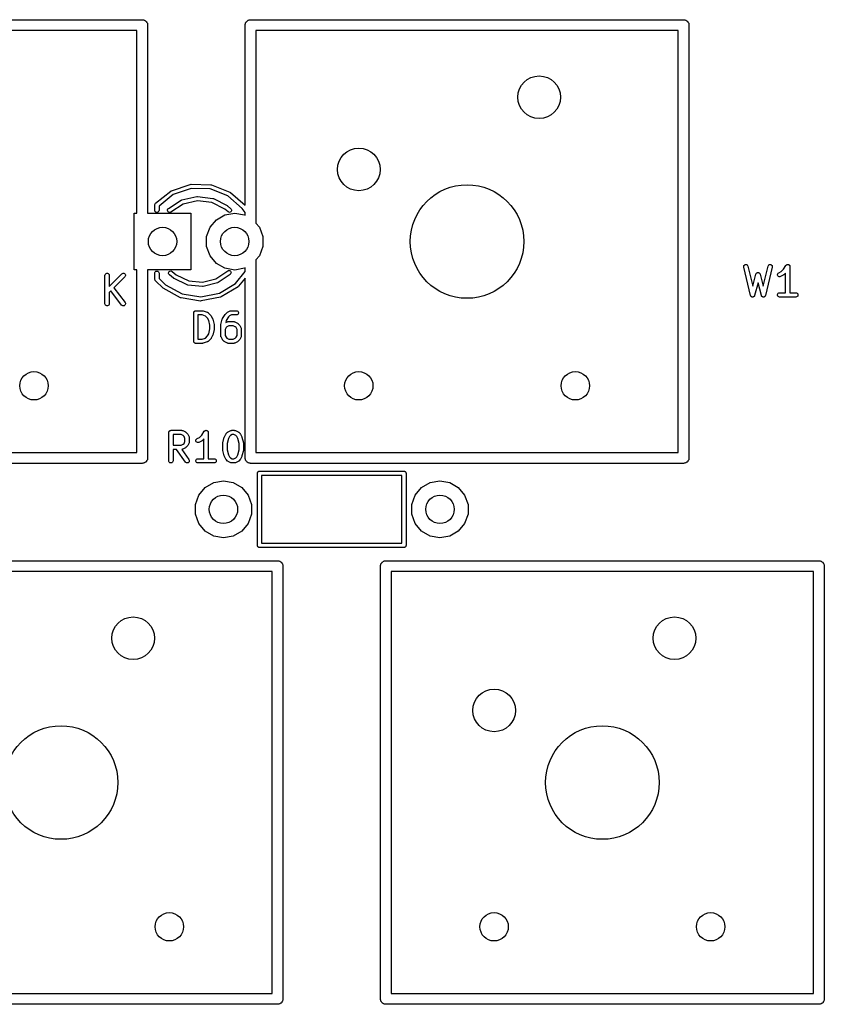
# Model space of a CAD drawing. Extents: x 85 to 363, y -189 to -115.
# Tile 37 of 38: x 313 to 341, y -151 to -116. Entities that reach past the tile are written whole.
import ezdxf

# ---------------------------------------------------------------- set-up
doc = ezdxf.new("R2010")
doc.units = 0
doc.header["$MEASUREMENT"] = 0
doc.layers.add('BLACK', color=7, linetype='CONTINUOUS')

msp = doc.modelspace()

# ---------------------------------------------------------------- linework, layer by layer
at = {"layer": 'Black'}
for p, q in [((301.942, -116.014), (317.183, -116.014)), ((317.183, -116.014), (317.199, -116.017)), ((317.199, -116.017), (317.216, -116.017)), ((317.216, -116.017), (317.231, -116.023)), ((317.231, -116.023), (317.248, -116.026)), ((317.248, -116.026), (317.262, -116.034)), ((317.262, -116.034), (317.278, -116.04)), ((317.278, -116.04), (317.291, -116.051)), ((317.291, -116.051), (317.305, -116.059)), ((317.305, -116.059), (317.316, -116.072)), ((317.316, -116.072), (317.328, -116.083)), ((317.328, -116.083), (317.337, -116.097)), ((317.337, -116.097), (317.347, -116.11)), ((317.347, -116.11), (317.353, -116.125)), ((317.353, -116.125), (317.362, -116.14)), ((317.362, -116.14), (317.364, -116.156)), ((320.811, -116.156), (320.813, -116.14)), ((320.813, -116.14), (320.822, -116.125)), ((320.822, -116.125), (320.828, -116.11)), ((320.828, -116.11), (320.838, -116.097)), ((320.838, -116.097), (320.847, -116.083)), ((320.847, -116.083), (320.859, -116.072)), ((320.859, -116.072), (320.87, -116.059)), ((320.87, -116.059), (320.884, -116.051)), ((320.884, -116.051), (320.897, -116.04)), ((320.897, -116.04), (320.913, -116.034)), ((320.913, -116.034), (320.927, -116.026)), ((320.927, -116.026), (320.944, -116.023)), ((320.944, -116.023), (320.959, -116.017)), ((320.959, -116.017), (320.976, -116.017)), ((320.976, -116.017), (320.993, -116.014)), ((320.993, -116.014), (336.232, -116.014)), ((336.232, -116.014), (336.249, -116.017)), ((336.249, -116.017), (336.266, -116.017)), ((336.266, -116.017), (336.281, -116.023)), ((336.281, -116.023), (336.298, -116.026)), ((336.298, -116.026), (336.312, -116.034)), ((336.312, -116.034), (336.328, -116.04)), ((336.328, -116.04), (336.341, -116.051)), ((336.341, -116.051), (336.355, -116.059)), ((336.355, -116.059), (336.366, -116.072)), ((336.366, -116.072), (336.378, -116.083)), ((336.378, -116.083), (336.387, -116.097)), ((336.387, -116.097), (336.397, -116.11)), ((336.397, -116.11), (336.403, -116.125)), ((336.403, -116.125), (336.412, -116.14)), ((336.412, -116.14), (336.414, -116.156)), ((316.992, -116.395), (302.133, -116.395)), ((316.992, -122.825), (316.992, -116.395)), ((317.364, -116.156), (317.37, -116.172)), ((317.37, -116.172), (317.37, -116.189)), ((317.37, -116.189), (317.373, -116.205)), ((317.373, -116.205), (317.373, -122.825)), ((320.802, -116.205), (320.805, -116.189)), ((320.802, -122.55), (320.802, -116.205)), ((320.805, -116.172), (320.811, -116.156)), ((320.805, -116.189), (320.805, -116.172)), ((321.183, -116.395), (321.183, -123.176)), ((336.042, -116.395), (321.183, -116.395)), ((336.042, -131.255), (336.042, -116.395)), ((336.414, -116.156), (336.42, -116.172)), ((336.42, -116.172), (336.42, -116.189)), ((336.42, -116.189), (336.423, -116.205)), ((336.423, -116.205), (336.423, -131.445)), ((318.193, -122.047), (318.203, -122.041)), ((318.203, -122.041), (318.216, -122.035)), ((318.216, -122.035), (318.873, -121.813)), ((318.909, -121.959), (318.276, -122.172)), ((318.873, -121.813), (318.899, -121.809)), ((318.899, -121.809), (319.593, -121.825)), ((319.576, -121.975), (318.909, -121.959)), ((320.198, -122.218), (319.576, -121.975)), ((319.593, -121.825), (319.618, -121.83)), ((319.618, -121.83), (319.618, -121.83)), ((319.618, -121.83), (320.265, -122.083)), ((317.651, -122.48), (318.193, -122.047)), ((318.276, -122.172), (317.773, -122.575)), ((318.106, -122.662), (318.557, -122.371)), ((318.557, -122.371), (318.581, -122.361)), ((318.557, -122.371), (318.557, -122.371)), ((318.581, -122.361), (319.105, -122.242)), ((319.105, -122.242), (319.131, -122.24)), ((319.131, -122.24), (319.131, -122.24)), ((319.131, -122.24), (319.664, -122.307)), ((319.664, -122.307), (319.689, -122.315)), ((319.689, -122.315), (320.166, -122.56)), ((320.702, -122.661), (320.198, -122.218)), ((320.265, -122.083), (320.287, -122.096)), ((320.287, -122.096), (320.802, -122.55)), ((317.623, -122.545), (317.624, -122.539)), ((317.623, -122.725), (317.623, -122.545)), ((317.627, -122.751), (317.623, -122.725)), ((317.624, -122.524), (317.634, -122.5)), ((317.624, -122.539), (317.624, -122.524)), ((317.634, -122.5), (317.651, -122.48)), ((317.773, -122.725), (317.768, -122.751)), ((317.773, -122.575), (317.773, -122.725)), ((318.072, -122.729), (318.075, -122.703)), ((318.078, -122.754), (318.072, -122.729)), ((318.075, -122.703), (318.087, -122.68)), ((318.087, -122.68), (318.106, -122.662)), ((318.628, -122.504), (318.188, -122.788)), ((319.125, -122.391), (318.628, -122.504)), ((319.632, -122.455), (319.125, -122.391)), ((320.09, -122.69), (319.632, -122.455)), ((320.202, -122.783), (320.09, -122.69)), ((320.166, -122.56), (320.173, -122.565)), ((320.173, -122.565), (320.18, -122.57)), ((320.18, -122.57), (320.298, -122.669)), ((320.298, -122.669), (320.315, -122.688)), ((320.315, -122.688), (320.324, -122.713)), ((320.324, -122.713), (320.324, -122.739)), ((320.802, -122.808), (320.702, -122.661)), ((316.897, -124.825), (316.897, -122.825)), ((316.897, -122.825), (316.992, -122.825)), ((317.373, -122.825), (318.897, -122.825)), ((317.64, -122.773), (317.627, -122.751)), ((317.66, -122.79), (317.64, -122.773)), ((317.685, -122.799), (317.66, -122.79)), ((317.711, -122.799), (317.685, -122.799)), ((317.735, -122.79), (317.711, -122.799)), ((317.755, -122.773), (317.735, -122.79)), ((317.768, -122.751), (317.755, -122.773)), ((318.092, -122.776), (318.078, -122.754)), ((318.113, -122.792), (318.092, -122.776)), ((318.138, -122.799), (318.113, -122.792)), ((318.164, -122.798), (318.138, -122.799)), ((318.188, -122.788), (318.164, -122.798)), ((318.897, -122.825), (318.897, -124.825)), ((319.568, -123.323), (319.792, -123.056)), ((319.792, -123.056), (320.094, -122.882)), ((320.094, -122.882), (320.437, -122.821)), ((320.224, -122.796), (320.202, -122.783)), ((320.25, -122.801), (320.224, -122.796)), ((320.275, -122.796), (320.25, -122.801)), ((320.298, -122.783), (320.275, -122.796)), ((320.315, -122.763), (320.298, -122.783)), ((320.324, -122.739), (320.315, -122.763)), ((320.437, -122.821), (320.78, -122.882)), ((320.78, -122.882), (320.802, -122.894)), ((320.802, -122.894), (320.802, -122.808)), ((319.448, -123.651), (319.568, -123.323)), ((321.183, -123.176), (321.306, -123.323)), ((321.306, -123.323), (321.425, -123.651)), ((319.448, -123.999), (319.448, -123.651)), ((321.425, -123.651), (321.425, -123.999)), ((319.568, -124.327), (319.448, -123.999)), ((321.425, -123.999), (321.306, -124.327)), ((319.792, -124.594), (319.568, -124.327)), ((321.306, -124.327), (321.183, -124.474)), ((320.094, -124.768), (319.792, -124.594)), ((320.437, -124.829), (320.094, -124.768)), ((320.78, -124.768), (320.437, -124.829)), ((320.802, -124.756), (320.78, -124.768)), ((320.802, -124.88), (320.802, -124.756)), ((321.183, -124.474), (321.183, -131.255)), ((338.349, -124.697), (338.356, -124.673)), ((338.35, -124.724), (338.349, -124.697)), ((338.588, -125.724), (338.35, -124.724)), ((338.356, -124.673), (338.372, -124.652)), ((338.372, -124.652), (338.394, -124.637)), ((338.394, -124.637), (338.419, -124.631)), ((338.419, -124.631), (338.445, -124.634)), ((338.445, -124.634), (338.468, -124.646)), ((338.468, -124.646), (338.486, -124.665)), ((338.486, -124.665), (338.496, -124.689)), ((338.496, -124.689), (338.666, -125.4)), ((339.038, -125.4), (339.208, -124.689)), ((339.353, -124.724), (339.115, -125.724)), ((339.208, -124.689), (339.218, -124.665)), ((339.218, -124.665), (339.236, -124.646)), ((339.236, -124.646), (339.259, -124.634)), ((339.259, -124.634), (339.285, -124.631)), ((339.285, -124.631), (339.31, -124.637)), ((339.31, -124.637), (339.332, -124.652)), ((339.332, -124.652), (339.348, -124.673)), ((339.348, -124.673), (339.355, -124.697)), ((339.355, -124.697), (339.353, -124.724)), ((339.665, -124.883), (339.746, -124.801)), ((339.746, -124.801), (339.837, -124.665)), ((339.837, -124.665), (339.84, -124.662)), ((339.84, -124.662), (339.842, -124.658)), ((339.842, -124.658), (339.849, -124.652)), ((339.849, -124.652), (339.855, -124.646)), ((339.855, -124.646), (339.859, -124.644)), ((339.859, -124.644), (339.862, -124.641)), ((339.862, -124.641), (339.87, -124.638)), ((339.87, -124.638), (339.878, -124.634)), ((339.878, -124.634), (339.883, -124.634)), ((339.883, -124.634), (339.887, -124.632)), ((339.887, -124.632), (339.895, -124.632)), ((339.895, -124.632), (339.904, -124.631)), ((339.904, -124.631), (339.908, -124.632)), ((339.908, -124.632), (339.913, -124.632)), ((339.913, -124.632), (339.921, -124.635)), ((339.921, -124.635), (339.93, -124.637)), ((339.93, -124.637), (339.933, -124.64)), ((339.933, -124.64), (339.937, -124.641)), ((339.937, -124.641), (339.944, -124.647)), ((339.944, -124.647), (339.951, -124.652)), ((339.951, -124.652), (339.954, -124.655)), ((339.954, -124.655), (339.957, -124.658)), ((339.957, -124.658), (339.961, -124.666)), ((339.961, -124.666), (339.967, -124.673)), ((339.967, -124.673), (339.968, -124.677)), ((339.968, -124.677), (339.97, -124.68)), ((339.97, -124.68), (339.972, -124.689)), ((339.972, -124.689), (339.974, -124.698)), ((339.974, -124.698), (339.974, -124.702)), ((339.974, -124.702), (339.975, -124.706)), ((339.975, -124.706), (339.975, -125.631)), ((315.87, -125.017), (315.874, -124.992)), ((315.87, -126.017), (315.87, -125.017)), ((315.874, -124.992), (315.888, -124.969)), ((315.888, -124.969), (315.907, -124.952)), ((315.907, -124.952), (315.932, -124.944)), ((315.932, -124.944), (315.958, -124.944)), ((315.958, -124.944), (315.982, -124.952)), ((315.982, -124.952), (316.002, -124.969)), ((316.002, -124.969), (316.015, -124.992)), ((316.015, -124.992), (316.02, -125.017)), ((316.02, -125.408), (316.463, -124.964)), ((316.02, -125.017), (316.02, -125.408)), ((316.569, -125.07), (316.187, -125.453)), ((316.463, -124.964), (316.485, -124.949)), ((316.485, -124.949), (316.51, -124.943)), ((316.51, -124.943), (316.536, -124.945)), ((316.536, -124.945), (316.559, -124.956)), ((316.559, -124.956), (316.578, -124.974)), ((316.584, -125.049), (316.569, -125.07)), ((316.578, -124.974), (316.589, -124.998)), ((316.591, -125.024), (316.584, -125.049)), ((316.589, -124.998), (316.591, -125.024)), ((316.992, -124.825), (316.897, -124.825)), ((316.992, -131.255), (316.992, -124.825)), ((318.897, -124.825), (317.373, -124.825)), ((317.373, -124.825), (317.373, -131.445)), ((317.623, -124.939), (317.627, -124.913)), ((317.623, -125.139), (317.623, -124.939)), ((317.627, -125.165), (317.623, -125.139)), ((317.627, -124.913), (317.64, -124.891)), ((317.64, -124.891), (317.66, -124.874)), ((317.66, -124.874), (317.685, -124.865)), ((317.685, -124.865), (317.711, -124.865)), ((317.711, -124.865), (317.735, -124.874)), ((317.735, -124.874), (317.755, -124.891)), ((317.755, -124.891), (317.768, -124.913)), ((317.768, -124.913), (317.773, -124.939)), ((317.773, -124.939), (317.773, -125.122)), ((317.773, -125.122), (318.005, -125.345)), ((318.11, -124.926), (318.119, -124.901)), ((318.11, -124.952), (318.11, -124.926)), ((318.119, -124.976), (318.11, -124.952)), ((318.119, -124.901), (318.135, -124.881)), ((318.136, -124.996), (318.119, -124.976)), ((318.135, -124.881), (318.158, -124.868)), ((318.286, -125.119), (318.136, -124.996)), ((318.158, -124.868), (318.183, -124.863)), ((318.183, -124.863), (318.209, -124.868)), ((318.209, -124.868), (318.232, -124.88)), ((318.232, -124.88), (318.374, -124.998)), ((318.294, -125.124), (318.286, -125.119)), ((318.301, -125.129), (318.294, -125.124)), ((318.764, -125.352), (318.301, -125.129)), ((318.374, -124.998), (318.818, -125.211)), ((319.303, -125.26), (319.776, -125.139)), ((319.776, -125.139), (320.19, -124.857)), ((320.274, -124.981), (319.849, -125.271)), ((320.19, -124.857), (320.213, -124.846)), ((320.213, -124.846), (320.239, -124.844)), ((320.239, -124.844), (320.264, -124.851)), ((320.264, -124.851), (320.286, -124.867)), ((320.293, -124.963), (320.274, -124.981)), ((320.286, -124.867), (320.3, -124.888)), ((320.304, -124.939), (320.293, -124.963)), ((320.3, -124.888), (320.307, -124.913)), ((320.307, -124.913), (320.304, -124.939)), ((320.465, -125.299), (320.802, -124.88)), ((320.802, -125.119), (320.573, -125.403)), ((320.802, -131.445), (320.802, -125.119)), ((338.666, -125.4), (338.779, -124.973)), ((338.779, -124.973), (338.782, -124.966)), ((338.782, -124.966), (338.784, -124.96)), ((338.784, -124.96), (338.788, -124.955)), ((338.788, -124.955), (338.79, -124.949)), ((338.79, -124.949), (338.795, -124.944)), ((338.795, -124.944), (338.799, -124.939)), ((338.799, -124.939), (338.804, -124.935)), ((338.804, -124.935), (338.809, -124.93)), ((338.809, -124.93), (338.815, -124.928)), ((338.815, -124.928), (338.82, -124.924)), ((338.82, -124.924), (338.827, -124.922)), ((338.827, -124.922), (338.832, -124.919)), ((338.832, -124.919), (338.839, -124.919)), ((338.839, -124.919), (338.845, -124.917)), ((338.845, -124.917), (338.852, -124.918)), ((338.852, -124.918), (338.858, -124.917)), ((338.858, -124.917), (338.865, -124.919)), ((338.865, -124.919), (338.871, -124.919)), ((338.871, -124.919), (338.877, -124.922)), ((338.877, -124.922), (338.884, -124.924)), ((338.884, -124.924), (338.889, -124.928)), ((338.889, -124.928), (338.895, -124.93)), ((338.895, -124.93), (338.9, -124.935)), ((338.9, -124.935), (338.905, -124.939)), ((338.905, -124.939), (338.909, -124.944)), ((338.909, -124.944), (338.913, -124.949)), ((338.913, -124.949), (338.916, -124.955)), ((338.916, -124.955), (338.92, -124.96)), ((338.92, -124.96), (338.922, -124.966)), ((338.922, -124.966), (338.924, -124.973)), ((338.924, -124.973), (339.038, -125.4)), ((339.539, -124.987), (339.545, -124.962)), ((339.542, -125.013), (339.539, -124.987)), ((339.554, -125.037), (339.542, -125.013)), ((339.545, -124.962), (339.559, -124.94)), ((339.573, -125.054), (339.554, -125.037)), ((339.559, -124.94), (339.58, -124.925)), ((339.596, -125.065), (339.573, -125.054)), ((339.58, -124.925), (339.665, -124.883)), ((339.622, -125.066), (339.596, -125.065)), ((339.647, -125.059), (339.622, -125.066)), ((339.743, -125.011), (339.647, -125.059)), ((339.752, -125.004), (339.743, -125.011)), ((339.762, -124.997), (339.752, -125.004)), ((339.825, -124.935), (339.762, -124.997)), ((339.825, -125.631), (339.825, -124.935)), ((316.187, -125.453), (316.576, -125.972)), ((317.64, -125.186), (317.627, -125.165)), ((317.643, -125.199), (317.64, -125.186)), ((317.659, -125.22), (317.643, -125.199)), ((317.908, -125.46), (317.659, -125.22)), ((317.916, -125.465), (317.908, -125.46)), ((317.924, -125.472), (317.916, -125.465)), ((318.528, -125.805), (317.924, -125.472)), ((318.005, -125.345), (318.589, -125.667)), ((318.789, -125.359), (318.764, -125.352)), ((319.301, -125.41), (318.789, -125.359)), ((318.818, -125.211), (319.303, -125.26)), ((319.327, -125.408), (319.301, -125.41)), ((319.825, -125.281), (319.327, -125.408)), ((319.327, -125.408), (319.327, -125.408)), ((319.849, -125.271), (319.825, -125.281)), ((319.896, -125.642), (320.465, -125.299)), ((320.553, -125.42), (319.962, -125.777)), ((320.573, -125.403), (320.553, -125.42)), ((338.852, -125.283), (338.734, -125.725)), ((338.97, -125.725), (338.852, -125.283)), ((316.08, -125.56), (316.02, -125.62)), ((316.02, -125.62), (316.02, -126.017)), ((316.456, -126.062), (316.08, -125.56)), ((318.553, -125.813), (318.528, -125.805)), ((319.235, -125.92), (318.553, -125.813)), ((318.589, -125.667), (319.245, -125.77)), ((319.245, -125.77), (319.896, -125.642)), ((319.938, -125.786), (319.261, -125.919)), ((319.962, -125.777), (319.938, -125.786)), ((338.592, -125.731), (338.588, -125.724)), ((338.594, -125.738), (338.592, -125.731)), ((338.597, -125.742), (338.594, -125.738)), ((338.599, -125.747), (338.597, -125.742)), ((338.604, -125.753), (338.599, -125.747)), ((338.608, -125.759), (338.604, -125.753)), ((338.613, -125.762), (338.608, -125.759)), ((338.617, -125.766), (338.613, -125.762)), ((338.624, -125.77), (338.617, -125.766)), ((338.63, -125.774), (338.624, -125.77)), ((338.635, -125.776), (338.63, -125.774)), ((338.64, -125.778), (338.635, -125.776)), ((338.648, -125.779), (338.64, -125.778)), ((338.655, -125.781), (338.648, -125.779)), ((338.66, -125.78), (338.655, -125.781)), ((338.666, -125.781), (338.66, -125.78)), ((338.673, -125.779), (338.666, -125.781)), ((338.681, -125.779), (338.673, -125.779)), ((338.686, -125.776), (338.681, -125.779)), ((338.691, -125.775), (338.686, -125.776)), ((338.698, -125.771), (338.691, -125.775)), ((338.705, -125.768), (338.698, -125.771)), ((338.708, -125.764), (338.705, -125.768)), ((338.713, -125.761), (338.708, -125.764)), ((338.718, -125.754), (338.713, -125.761)), ((338.723, -125.749), (338.718, -125.754)), ((338.725, -125.744), (338.723, -125.749)), ((338.729, -125.74), (338.725, -125.744)), ((338.731, -125.732), (338.729, -125.74)), ((338.734, -125.725), (338.731, -125.732)), ((338.973, -125.732), (338.97, -125.725)), ((338.975, -125.74), (338.973, -125.732)), ((338.979, -125.744), (338.975, -125.74)), ((338.981, -125.749), (338.979, -125.744)), ((338.986, -125.754), (338.981, -125.749)), ((338.991, -125.761), (338.986, -125.754)), ((338.995, -125.764), (338.991, -125.761)), ((338.999, -125.768), (338.995, -125.764)), ((339.006, -125.771), (338.999, -125.768)), ((339.013, -125.775), (339.006, -125.771)), ((339.018, -125.776), (339.013, -125.775)), ((339.023, -125.779), (339.018, -125.776)), ((339.031, -125.779), (339.023, -125.779)), ((339.038, -125.781), (339.031, -125.779)), ((339.043, -125.78), (339.038, -125.781)), ((339.049, -125.781), (339.043, -125.78)), ((339.056, -125.779), (339.049, -125.781)), ((339.064, -125.778), (339.056, -125.779)), ((339.069, -125.776), (339.064, -125.778)), ((339.074, -125.774), (339.069, -125.776)), ((339.08, -125.77), (339.074, -125.774)), ((339.087, -125.766), (339.08, -125.77)), ((339.091, -125.762), (339.087, -125.766)), ((339.095, -125.759), (339.091, -125.762)), ((339.1, -125.753), (339.095, -125.759)), ((339.105, -125.747), (339.1, -125.753)), ((339.107, -125.742), (339.105, -125.747)), ((339.11, -125.738), (339.107, -125.742)), ((339.112, -125.731), (339.11, -125.738)), ((339.115, -125.724), (339.112, -125.731)), ((339.54, -125.693), (339.549, -125.669)), ((339.54, -125.719), (339.54, -125.693)), ((339.549, -125.744), (339.54, -125.719)), ((339.549, -125.669), (339.566, -125.649)), ((339.566, -125.764), (339.549, -125.744)), ((339.566, -125.649), (339.588, -125.636)), ((339.588, -125.777), (339.566, -125.764)), ((339.588, -125.636), (339.614, -125.631)), ((339.614, -125.781), (339.588, -125.777)), ((339.614, -125.631), (339.825, -125.631)), ((340.185, -125.781), (339.614, -125.781)), ((339.975, -125.631), (340.185, -125.631)), ((340.185, -125.631), (340.211, -125.636)), ((340.211, -125.777), (340.185, -125.781)), ((340.211, -125.636), (340.233, -125.649)), ((340.233, -125.764), (340.211, -125.777)), ((340.233, -125.649), (340.25, -125.669)), ((340.25, -125.744), (340.233, -125.764)), ((340.25, -125.669), (340.259, -125.693)), ((340.259, -125.719), (340.25, -125.744)), ((340.259, -125.693), (340.259, -125.719)), ((315.874, -126.043), (315.87, -126.017)), ((315.888, -126.066), (315.874, -126.043)), ((315.907, -126.082), (315.888, -126.066)), ((315.932, -126.091), (315.907, -126.082)), ((315.958, -126.091), (315.932, -126.091)), ((315.982, -126.082), (315.958, -126.091)), ((316.002, -126.066), (315.982, -126.082)), ((316.015, -126.043), (316.002, -126.066)), ((316.02, -126.017), (316.015, -126.043)), ((316.475, -126.08), (316.456, -126.062)), ((316.499, -126.09), (316.475, -126.08)), ((316.525, -126.092), (316.499, -126.09)), ((316.55, -126.084), (316.525, -126.092)), ((316.571, -126.069), (316.55, -126.084)), ((316.585, -126.047), (316.571, -126.069)), ((316.576, -125.972), (316.588, -125.996)), ((316.591, -126.021), (316.585, -126.047)), ((316.588, -125.996), (316.591, -126.021)), ((319.261, -125.919), (319.235, -125.92)), ((319.261, -125.919), (319.261, -125.919)), ((318.994, -126.337), (318.995, -126.331)), ((318.994, -127.337), (318.994, -126.337)), ((318.995, -126.324), (318.997, -126.318)), ((318.995, -126.331), (318.995, -126.324)), ((318.997, -126.318), (318.998, -126.312)), ((318.998, -126.312), (319.002, -126.306)), ((319.002, -126.306), (319.004, -126.3)), ((319.004, -126.3), (319.008, -126.295)), ((319.008, -126.295), (319.011, -126.289)), ((319.011, -126.289), (319.016, -126.285)), ((319.016, -126.285), (319.021, -126.28)), ((319.021, -126.28), (319.026, -126.277)), ((319.026, -126.277), (319.031, -126.272)), ((319.031, -126.272), (319.037, -126.27)), ((319.037, -126.27), (319.043, -126.267)), ((319.043, -126.267), (319.05, -126.266)), ((319.05, -126.266), (319.056, -126.264)), ((319.056, -126.264), (319.062, -126.264)), ((319.062, -126.264), (319.069, -126.262)), ((319.069, -126.262), (319.307, -126.262)), ((319.144, -126.412), (319.144, -127.262)), ((319.295, -126.412), (319.144, -126.412)), ((319.409, -126.451), (319.295, -126.412)), ((319.307, -126.262), (319.319, -126.264)), ((319.319, -126.264), (319.331, -126.266)), ((319.331, -126.266), (319.473, -126.314)), ((319.483, -126.525), (319.409, -126.451)), ((319.473, -126.314), (319.477, -126.316)), ((319.477, -126.316), (319.481, -126.317)), ((319.481, -126.317), (319.489, -126.322)), ((319.522, -126.602), (319.483, -126.525)), ((319.489, -126.322), (319.496, -126.326)), ((319.496, -126.326), (319.499, -126.329)), ((319.499, -126.329), (319.503, -126.332)), ((319.503, -126.332), (319.598, -126.427)), ((319.598, -126.427), (319.605, -126.437)), ((319.605, -126.437), (319.612, -126.447)), ((319.612, -126.447), (319.66, -126.542)), ((319.66, -126.542), (319.662, -126.55)), ((319.996, -126.557), (320.001, -126.546)), ((320.001, -126.546), (320.006, -126.534)), ((320.006, -126.534), (320.102, -126.391)), ((320.102, -126.391), (320.107, -126.386)), ((320.107, -126.386), (320.111, -126.38)), ((320.111, -126.38), (320.159, -126.332)), ((320.222, -126.48), (320.138, -126.606)), ((320.159, -126.332), (320.168, -126.325)), ((320.168, -126.325), (320.178, -126.318)), ((320.178, -126.318), (320.273, -126.27)), ((320.256, -126.447), (320.222, -126.48)), ((320.325, -126.412), (320.256, -126.447)), ((320.273, -126.27), (320.277, -126.269)), ((320.277, -126.269), (320.281, -126.267)), ((320.281, -126.267), (320.29, -126.265)), ((320.29, -126.265), (320.298, -126.263)), ((320.298, -126.263), (320.303, -126.263)), ((320.303, -126.263), (320.307, -126.262)), ((320.307, -126.262), (320.497, -126.262)), ((320.497, -126.412), (320.325, -126.412)), ((320.497, -126.262), (320.523, -126.267)), ((320.523, -126.408), (320.497, -126.412)), ((320.523, -126.267), (320.546, -126.28)), ((320.546, -126.395), (320.523, -126.408)), ((320.546, -126.28), (320.562, -126.3)), ((320.562, -126.375), (320.546, -126.395)), ((320.562, -126.3), (320.571, -126.324)), ((320.571, -126.35), (320.562, -126.375)), ((320.571, -126.324), (320.571, -126.35)), ((319.565, -126.775), (319.522, -126.602)), ((319.565, -126.9), (319.565, -126.775)), ((319.662, -126.55), (319.665, -126.557)), ((319.665, -126.557), (319.713, -126.748)), ((319.713, -126.748), (319.714, -126.757)), ((319.714, -126.757), (319.715, -126.766)), ((319.715, -126.766), (319.715, -126.909)), ((319.946, -126.766), (319.948, -126.757)), ((319.946, -127.147), (319.946, -126.766)), ((319.948, -126.748), (319.996, -126.557)), ((319.948, -126.757), (319.948, -126.748)), ((320.13, -126.858), (320.096, -126.927)), ((320.138, -126.606), (320.12, -126.68)), ((320.12, -126.68), (320.178, -126.651)), ((320.161, -126.828), (320.13, -126.858)), ((320.229, -126.793), (320.161, -126.828)), ((320.178, -126.651), (320.182, -126.65)), ((320.182, -126.65), (320.186, -126.648)), ((320.186, -126.648), (320.195, -126.646)), ((320.195, -126.646), (320.203, -126.644)), ((320.203, -126.644), (320.207, -126.644)), ((320.207, -126.644), (320.212, -126.643)), ((320.212, -126.643), (320.402, -126.643)), ((320.384, -126.793), (320.229, -126.793)), ((320.453, -126.828), (320.384, -126.793)), ((320.402, -126.643), (320.406, -126.644)), ((320.406, -126.644), (320.411, -126.644)), ((320.411, -126.644), (320.419, -126.646)), ((320.419, -126.646), (320.428, -126.648)), ((320.428, -126.648), (320.432, -126.65)), ((320.432, -126.65), (320.436, -126.651)), ((320.436, -126.651), (320.531, -126.699)), ((320.483, -126.858), (320.453, -126.828)), ((320.518, -126.927), (320.483, -126.858)), ((320.531, -126.699), (320.541, -126.706)), ((320.541, -126.706), (320.55, -126.713)), ((320.55, -126.713), (320.598, -126.761)), ((320.598, -126.761), (320.605, -126.77)), ((320.605, -126.77), (320.612, -126.78)), ((320.612, -126.78), (320.66, -126.875)), ((320.66, -126.875), (320.661, -126.879)), ((320.661, -126.879), (320.663, -126.883)), ((320.663, -126.883), (320.665, -126.892)), ((320.665, -126.892), (320.667, -126.9)), ((319.295, -127.262), (319.409, -127.224)), ((319.409, -127.224), (319.483, -127.15)), ((319.483, -127.15), (319.522, -127.073)), ((319.522, -127.073), (319.565, -126.9)), ((319.605, -127.238), (319.598, -127.248)), ((319.612, -127.228), (319.605, -127.238)), ((319.66, -127.133), (319.612, -127.228)), ((319.662, -127.125), (319.66, -127.133)), ((319.665, -127.117), (319.662, -127.125)), ((319.713, -126.927), (319.665, -127.117)), ((319.714, -126.918), (319.713, -126.927)), ((319.715, -126.909), (319.714, -126.918)), ((319.947, -127.151), (319.946, -127.147)), ((319.947, -127.155), (319.947, -127.151)), ((319.949, -127.164), (319.947, -127.155)), ((319.951, -127.173), (319.949, -127.164)), ((319.953, -127.176), (319.951, -127.173)), ((319.954, -127.18), (319.953, -127.176)), ((320.002, -127.276), (319.954, -127.18)), ((320.096, -126.927), (320.096, -127.129)), ((320.096, -127.129), (320.13, -127.198)), ((320.13, -127.198), (320.161, -127.228)), ((320.161, -127.228), (320.229, -127.262)), ((320.384, -127.262), (320.453, -127.228)), ((320.453, -127.228), (320.483, -127.198)), ((320.483, -127.198), (320.518, -127.129)), ((320.518, -127.129), (320.518, -126.927)), ((320.66, -127.18), (320.612, -127.276)), ((320.661, -127.176), (320.66, -127.18)), ((320.663, -127.173), (320.661, -127.176)), ((320.665, -127.164), (320.663, -127.173)), ((320.667, -127.155), (320.665, -127.164)), ((320.667, -126.9), (320.667, -126.905)), ((320.667, -126.905), (320.668, -126.909)), ((320.668, -127.147), (320.667, -127.151)), ((320.667, -127.151), (320.667, -127.155)), ((320.668, -126.909), (320.668, -127.147)), ((318.995, -127.344), (318.994, -127.337)), ((318.995, -127.35), (318.995, -127.344)), ((318.997, -127.357), (318.995, -127.35)), ((318.998, -127.363), (318.997, -127.357)), ((319.002, -127.369), (318.998, -127.363)), ((319.004, -127.375), (319.002, -127.369)), ((319.008, -127.38), (319.004, -127.375)), ((319.011, -127.386), (319.008, -127.38)), ((319.016, -127.39), (319.011, -127.386)), ((319.021, -127.395), (319.016, -127.39)), ((319.026, -127.398), (319.021, -127.395)), ((319.031, -127.402), (319.026, -127.398)), ((319.037, -127.405), (319.031, -127.402)), ((319.043, -127.408), (319.037, -127.405)), ((319.05, -127.409), (319.043, -127.408)), ((319.056, -127.411), (319.05, -127.409)), ((319.062, -127.411), (319.056, -127.411)), ((319.069, -127.412), (319.062, -127.411)), ((319.307, -127.412), (319.069, -127.412)), ((319.144, -127.262), (319.295, -127.262)), ((319.319, -127.41), (319.307, -127.412)), ((319.331, -127.409), (319.319, -127.41)), ((319.473, -127.361), (319.331, -127.409)), ((319.477, -127.359), (319.473, -127.361)), ((319.481, -127.358), (319.477, -127.359)), ((319.489, -127.353), (319.481, -127.358)), ((319.496, -127.349), (319.489, -127.353)), ((319.499, -127.345), (319.496, -127.349)), ((319.503, -127.343), (319.499, -127.345)), ((319.598, -127.248), (319.503, -127.343)), ((320.009, -127.285), (320.002, -127.276)), ((320.016, -127.295), (320.009, -127.285)), ((320.063, -127.343), (320.016, -127.295)), ((320.073, -127.35), (320.063, -127.343)), ((320.083, -127.357), (320.073, -127.35)), ((320.178, -127.404), (320.083, -127.357)), ((320.182, -127.406), (320.178, -127.404)), ((320.186, -127.408), (320.182, -127.406)), ((320.195, -127.409), (320.186, -127.408)), ((320.203, -127.412), (320.195, -127.409)), ((320.207, -127.412), (320.203, -127.412)), ((320.212, -127.412), (320.207, -127.412)), ((320.402, -127.412), (320.212, -127.412)), ((320.229, -127.262), (320.384, -127.262)), ((320.406, -127.412), (320.402, -127.412)), ((320.411, -127.412), (320.406, -127.412)), ((320.419, -127.409), (320.411, -127.412)), ((320.428, -127.408), (320.419, -127.409)), ((320.432, -127.406), (320.428, -127.408)), ((320.436, -127.404), (320.432, -127.406)), ((320.531, -127.357), (320.436, -127.404)), ((320.541, -127.35), (320.531, -127.357)), ((320.55, -127.343), (320.541, -127.35)), ((320.598, -127.295), (320.55, -127.343)), ((320.605, -127.285), (320.598, -127.295)), ((320.612, -127.276), (320.605, -127.285)), ((318.116, -130.548), (318.117, -130.542)), ((318.116, -131.548), (318.116, -130.548)), ((318.117, -130.535), (318.119, -130.529)), ((318.117, -130.542), (318.117, -130.535)), ((318.119, -130.529), (318.12, -130.522)), ((318.12, -130.522), (318.124, -130.517)), ((318.124, -130.517), (318.126, -130.511)), ((318.126, -130.511), (318.13, -130.506)), ((318.13, -130.506), (318.133, -130.5)), ((318.133, -130.5), (318.138, -130.496)), ((318.138, -130.496), (318.143, -130.491)), ((318.143, -130.491), (318.148, -130.487)), ((318.148, -130.487), (318.153, -130.483)), ((318.153, -130.483), (318.159, -130.481)), ((318.159, -130.481), (318.165, -130.478)), ((318.165, -130.478), (318.172, -130.477)), ((318.172, -130.477), (318.178, -130.474)), ((318.178, -130.474), (318.184, -130.474)), ((318.184, -130.474), (318.191, -130.473)), ((318.191, -130.473), (318.572, -130.473)), ((318.266, -130.623), (318.266, -130.997)), ((318.554, -130.623), (318.266, -130.623)), ((318.622, -130.657), (318.554, -130.623)), ((318.572, -130.473), (318.576, -130.474)), ((318.576, -130.474), (318.58, -130.474)), ((318.58, -130.474), (318.589, -130.476)), ((318.589, -130.476), (318.597, -130.478)), ((318.597, -130.478), (318.601, -130.48)), ((318.601, -130.48), (318.605, -130.481)), ((318.605, -130.481), (318.7, -130.529)), ((318.653, -130.688), (318.622, -130.657)), ((318.687, -130.756), (318.653, -130.688)), ((318.7, -130.529), (318.71, -130.536)), ((318.71, -130.536), (318.72, -130.543)), ((318.72, -130.543), (318.768, -130.59)), ((318.768, -130.59), (318.774, -130.6)), ((318.774, -130.6), (318.782, -130.61)), ((318.782, -130.61), (318.829, -130.705)), ((318.829, -130.705), (318.83, -130.709)), ((318.83, -130.709), (318.833, -130.713)), ((319.194, -130.725), (319.275, -130.643)), ((319.275, -130.643), (319.366, -130.507)), ((319.366, -130.507), (319.369, -130.504)), ((319.369, -130.504), (319.371, -130.5)), ((319.371, -130.5), (319.378, -130.494)), ((319.378, -130.494), (319.384, -130.488)), ((319.384, -130.488), (319.388, -130.486)), ((319.388, -130.486), (319.391, -130.483)), ((319.391, -130.483), (319.4, -130.48)), ((319.4, -130.48), (319.408, -130.476)), ((319.408, -130.476), (319.412, -130.476)), ((319.412, -130.476), (319.416, -130.474)), ((319.416, -130.474), (319.425, -130.474)), ((319.425, -130.474), (319.434, -130.473)), ((319.434, -130.473), (319.438, -130.474)), ((319.438, -130.474), (319.442, -130.474)), ((319.442, -130.474), (319.45, -130.477)), ((319.45, -130.477), (319.459, -130.479)), ((319.459, -130.479), (319.462, -130.482)), ((319.462, -130.482), (319.466, -130.483)), ((319.466, -130.483), (319.473, -130.489)), ((319.473, -130.489), (319.481, -130.494)), ((319.481, -130.494), (319.483, -130.497)), ((319.483, -130.497), (319.486, -130.5)), ((319.486, -130.5), (319.491, -130.508)), ((319.491, -130.508), (319.496, -130.515)), ((319.496, -130.515), (319.497, -130.519)), ((319.497, -130.519), (319.499, -130.522)), ((319.499, -130.522), (319.501, -130.531)), ((319.501, -130.531), (319.503, -130.54)), ((319.503, -130.54), (319.503, -130.544)), ((319.503, -130.544), (319.504, -130.548)), ((319.504, -130.548), (319.504, -131.473)), ((320.074, -130.713), (320.076, -130.705)), ((320.076, -130.705), (320.124, -130.61)), ((320.124, -130.61), (320.131, -130.6)), ((320.131, -130.6), (320.138, -130.59)), ((320.138, -130.59), (320.185, -130.543)), ((320.185, -130.543), (320.195, -130.536)), ((320.195, -130.536), (320.205, -130.529)), ((320.205, -130.529), (320.3, -130.481)), ((320.252, -130.688), (320.214, -130.765)), ((320.283, -130.657), (320.252, -130.688)), ((320.351, -130.623), (320.283, -130.657)), ((320.3, -130.481), (320.304, -130.48)), ((320.304, -130.48), (320.308, -130.478)), ((320.308, -130.478), (320.317, -130.476)), ((320.317, -130.476), (320.325, -130.474)), ((320.325, -130.474), (320.329, -130.474)), ((320.329, -130.474), (320.334, -130.473)), ((320.334, -130.473), (320.429, -130.473)), ((320.411, -130.623), (320.351, -130.623)), ((320.48, -130.657), (320.411, -130.623)), ((320.429, -130.473), (320.433, -130.474)), ((320.433, -130.474), (320.437, -130.474)), ((320.437, -130.474), (320.446, -130.476)), ((320.446, -130.476), (320.454, -130.478)), ((320.454, -130.478), (320.458, -130.48)), ((320.458, -130.48), (320.462, -130.481)), ((320.462, -130.481), (320.558, -130.529)), ((320.51, -130.688), (320.48, -130.657)), ((320.549, -130.765), (320.51, -130.688)), ((320.558, -130.529), (320.567, -130.536)), ((320.567, -130.536), (320.577, -130.543)), ((320.577, -130.543), (320.625, -130.59)), ((320.625, -130.59), (320.632, -130.6)), ((320.632, -130.6), (320.639, -130.61)), ((320.639, -130.61), (320.686, -130.705)), ((320.686, -130.705), (320.689, -130.713)), ((318.266, -130.997), (318.554, -130.997)), ((318.554, -130.997), (318.622, -130.963)), ((318.622, -130.963), (318.653, -130.932)), ((318.653, -130.932), (318.687, -130.864)), ((318.687, -130.864), (318.687, -130.756)), ((318.768, -131.03), (318.72, -131.077)), ((318.774, -131.02), (318.768, -131.03)), ((318.782, -131.01), (318.774, -131.02)), ((318.829, -130.915), (318.782, -131.01)), ((318.83, -130.911), (318.829, -130.915)), ((318.833, -130.907), (318.83, -130.911)), ((318.833, -130.713), (318.834, -130.722)), ((318.834, -130.898), (318.833, -130.907)), ((318.834, -130.722), (318.837, -130.73)), ((318.837, -130.89), (318.834, -130.898)), ((318.837, -130.73), (318.836, -130.734)), ((318.836, -130.734), (318.837, -130.739)), ((318.837, -130.881), (318.836, -130.886)), ((318.836, -130.886), (318.837, -130.89)), ((318.837, -130.739), (318.837, -130.881)), ((319.068, -130.829), (319.074, -130.804)), ((319.071, -130.855), (319.068, -130.829)), ((319.083, -130.879), (319.071, -130.855)), ((319.074, -130.804), (319.089, -130.782)), ((319.102, -130.896), (319.083, -130.879)), ((319.089, -130.782), (319.11, -130.767)), ((319.126, -130.907), (319.102, -130.896)), ((319.11, -130.767), (319.194, -130.725)), ((319.152, -130.908), (319.126, -130.907)), ((319.177, -130.901), (319.152, -130.908)), ((319.272, -130.853), (319.177, -130.901)), ((319.282, -130.846), (319.272, -130.853)), ((319.291, -130.839), (319.282, -130.846)), ((319.354, -130.777), (319.291, -130.839)), ((319.354, -131.473), (319.354, -130.777)), ((320.02, -130.929), (320.022, -130.92)), ((320.02, -131.167), (320.02, -130.929)), ((320.022, -130.92), (320.023, -130.911)), ((320.023, -130.911), (320.07, -130.72)), ((320.07, -130.72), (320.074, -130.713)), ((320.214, -130.765), (320.17, -130.938)), ((320.17, -130.938), (320.17, -131.158)), ((320.592, -130.938), (320.549, -130.765)), ((320.592, -131.158), (320.592, -130.938)), ((320.689, -130.713), (320.692, -130.72)), ((320.692, -130.72), (320.74, -130.911)), ((320.74, -130.911), (320.74, -130.92)), ((320.74, -130.92), (320.742, -130.929)), ((320.742, -130.929), (320.742, -131.167)), ((302.133, -131.255), (316.992, -131.255)), ((318.39, -131.147), (318.266, -131.147)), ((318.266, -131.147), (318.266, -131.548)), ((318.701, -131.591), (318.39, -131.147)), ((318.576, -131.146), (318.573, -131.147)), ((318.573, -131.147), (318.824, -131.505)), ((318.58, -131.146), (318.576, -131.146)), ((318.589, -131.144), (318.58, -131.146)), ((318.597, -131.142), (318.589, -131.144)), ((318.601, -131.14), (318.597, -131.142)), ((318.605, -131.139), (318.601, -131.14)), ((318.7, -131.091), (318.605, -131.139)), ((318.71, -131.084), (318.7, -131.091)), ((318.72, -131.077), (318.71, -131.084)), ((320.022, -131.176), (320.02, -131.167)), ((320.023, -131.185), (320.022, -131.176)), ((320.07, -131.376), (320.023, -131.185)), ((320.074, -131.383), (320.07, -131.376)), ((320.076, -131.391), (320.074, -131.383)), ((320.124, -131.486), (320.076, -131.391)), ((320.17, -131.158), (320.214, -131.331)), ((320.214, -131.331), (320.252, -131.408)), ((320.51, -131.408), (320.549, -131.331)), ((320.549, -131.331), (320.592, -131.158)), ((320.686, -131.391), (320.639, -131.486)), ((320.689, -131.383), (320.686, -131.391)), ((320.692, -131.376), (320.689, -131.383)), ((320.74, -131.185), (320.692, -131.376)), ((320.742, -131.167), (320.74, -131.176)), ((320.74, -131.176), (320.74, -131.185)), ((321.183, -131.255), (336.042, -131.255)), ((317.183, -131.636), (301.942, -131.636)), ((317.199, -131.633), (317.183, -131.636)), ((317.216, -131.633), (317.199, -131.633)), ((317.231, -131.627), (317.216, -131.633)), ((317.248, -131.624), (317.231, -131.627)), ((317.262, -131.616), (317.248, -131.624)), ((317.278, -131.61), (317.262, -131.616)), ((317.291, -131.599), (317.278, -131.61)), ((317.305, -131.591), (317.291, -131.599)), ((317.316, -131.578), (317.305, -131.591)), ((317.328, -131.567), (317.316, -131.578)), ((317.337, -131.553), (317.328, -131.567)), ((317.347, -131.54), (317.337, -131.553)), ((317.353, -131.525), (317.347, -131.54)), ((317.362, -131.51), (317.353, -131.525)), ((317.364, -131.494), (317.362, -131.51)), ((317.37, -131.478), (317.364, -131.494)), ((317.373, -131.445), (317.37, -131.461)), ((317.37, -131.461), (317.37, -131.478)), ((318.12, -131.574), (318.116, -131.548)), ((318.133, -131.596), (318.12, -131.574)), ((318.153, -131.613), (318.133, -131.596)), ((318.178, -131.622), (318.153, -131.613)), ((318.204, -131.622), (318.178, -131.622)), ((318.228, -131.613), (318.204, -131.622)), ((318.248, -131.596), (318.228, -131.613)), ((318.261, -131.574), (318.248, -131.596)), ((318.266, -131.548), (318.261, -131.574)), ((318.719, -131.61), (318.701, -131.591)), ((318.743, -131.621), (318.719, -131.61)), ((318.769, -131.623), (318.743, -131.621)), ((318.794, -131.616), (318.769, -131.623)), ((318.815, -131.601), (318.794, -131.616)), ((318.83, -131.58), (318.815, -131.601)), ((318.824, -131.505), (318.835, -131.529)), ((318.837, -131.555), (318.83, -131.58)), ((318.835, -131.529), (318.837, -131.555)), ((319.069, -131.535), (319.078, -131.511)), ((319.069, -131.561), (319.069, -131.535)), ((319.078, -131.586), (319.069, -131.561)), ((319.078, -131.511), (319.095, -131.491)), ((319.095, -131.606), (319.078, -131.586)), ((319.095, -131.491), (319.117, -131.478)), ((319.117, -131.619), (319.095, -131.606)), ((319.117, -131.478), (319.143, -131.473)), ((319.143, -131.623), (319.117, -131.619)), ((319.143, -131.473), (319.354, -131.473)), ((319.715, -131.623), (319.143, -131.623)), ((319.504, -131.473), (319.715, -131.473)), ((319.715, -131.473), (319.74, -131.478)), ((319.74, -131.619), (319.715, -131.623)), ((319.74, -131.478), (319.763, -131.491)), ((319.763, -131.606), (319.74, -131.619)), ((319.763, -131.491), (319.779, -131.511)), ((319.779, -131.586), (319.763, -131.606)), ((319.779, -131.511), (319.788, -131.535)), ((319.788, -131.561), (319.779, -131.586)), ((319.788, -131.535), (319.788, -131.561)), ((320.131, -131.496), (320.124, -131.486)), ((320.138, -131.506), (320.131, -131.496)), ((320.185, -131.554), (320.138, -131.506)), ((320.195, -131.56), (320.185, -131.554)), ((320.205, -131.568), (320.195, -131.56)), ((320.3, -131.615), (320.205, -131.568)), ((320.252, -131.408), (320.283, -131.439)), ((320.283, -131.439), (320.351, -131.473)), ((320.304, -131.616), (320.3, -131.615)), ((320.308, -131.619), (320.304, -131.616)), ((320.317, -131.62), (320.308, -131.619)), ((320.325, -131.623), (320.317, -131.62)), ((320.329, -131.622), (320.325, -131.623)), ((320.334, -131.623), (320.329, -131.622)), ((320.429, -131.623), (320.334, -131.623)), ((320.351, -131.473), (320.411, -131.473)), ((320.411, -131.473), (320.48, -131.439)), ((320.433, -131.622), (320.429, -131.623)), ((320.437, -131.623), (320.433, -131.622)), ((320.446, -131.62), (320.437, -131.623)), ((320.454, -131.619), (320.446, -131.62)), ((320.458, -131.616), (320.454, -131.619)), ((320.462, -131.615), (320.458, -131.616)), ((320.558, -131.568), (320.462, -131.615)), ((320.48, -131.439), (320.51, -131.408)), ((320.567, -131.56), (320.558, -131.568)), ((320.577, -131.554), (320.567, -131.56)), ((320.625, -131.506), (320.577, -131.554)), ((320.632, -131.496), (320.625, -131.506)), ((320.639, -131.486), (320.632, -131.496)), ((320.805, -131.461), (320.802, -131.445)), ((320.805, -131.478), (320.805, -131.461)), ((320.811, -131.494), (320.805, -131.478)), ((320.813, -131.51), (320.811, -131.494)), ((320.822, -131.525), (320.813, -131.51)), ((320.828, -131.54), (320.822, -131.525)), ((320.838, -131.553), (320.828, -131.54)), ((320.847, -131.567), (320.838, -131.553)), ((320.859, -131.578), (320.847, -131.567)), ((320.87, -131.591), (320.859, -131.578)), ((320.884, -131.599), (320.87, -131.591)), ((320.897, -131.61), (320.884, -131.599)), ((320.913, -131.616), (320.897, -131.61)), ((320.927, -131.624), (320.913, -131.616)), ((320.944, -131.627), (320.927, -131.624)), ((320.959, -131.633), (320.944, -131.627)), ((320.976, -131.633), (320.959, -131.633)), ((320.993, -131.636), (320.976, -131.633)), ((336.232, -131.636), (320.993, -131.636)), ((336.249, -131.633), (336.232, -131.636)), ((336.266, -131.633), (336.249, -131.633)), ((336.281, -131.627), (336.266, -131.633)), ((336.298, -131.624), (336.281, -131.627)), ((336.312, -131.616), (336.298, -131.624)), ((336.328, -131.61), (336.312, -131.616)), ((336.341, -131.599), (336.328, -131.61)), ((336.355, -131.591), (336.341, -131.599)), ((336.366, -131.578), (336.355, -131.591)), ((336.378, -131.567), (336.366, -131.578)), ((336.387, -131.553), (336.378, -131.567)), ((336.397, -131.54), (336.387, -131.553)), ((336.403, -131.525), (336.397, -131.54)), ((336.412, -131.51), (336.403, -131.525)), ((336.414, -131.494), (336.412, -131.51)), ((336.42, -131.478), (336.414, -131.494)), ((336.423, -131.445), (336.42, -131.461)), ((336.42, -131.461), (336.42, -131.478)), ((321.235, -131.985), (321.236, -131.978)), ((321.235, -134.525), (321.235, -131.985)), ((321.236, -131.972), (321.238, -131.966)), ((321.236, -131.978), (321.236, -131.972)), ((321.238, -131.966), (321.24, -131.959)), ((321.24, -131.959), (321.243, -131.953)), ((321.243, -131.953), (321.245, -131.947)), ((321.245, -131.947), (321.249, -131.942)), ((321.249, -131.942), (321.253, -131.937)), ((321.253, -131.937), (321.258, -131.932)), ((321.258, -131.932), (321.262, -131.927)), ((321.262, -131.927), (321.267, -131.924)), ((321.267, -131.924), (321.272, -131.92)), ((321.272, -131.92), (321.279, -131.918)), ((321.279, -131.918), (321.284, -131.914)), ((321.284, -131.914), (321.291, -131.913)), ((321.291, -131.913), (321.297, -131.911)), ((321.297, -131.911), (321.304, -131.911)), ((321.304, -131.911), (321.31, -131.91)), ((321.31, -131.91), (326.39, -131.91)), ((321.385, -132.06), (321.385, -134.45)), ((326.315, -132.06), (321.385, -132.06)), ((326.315, -134.45), (326.315, -132.06)), ((326.39, -131.91), (326.396, -131.911)), ((326.396, -131.911), (326.403, -131.911)), ((326.403, -131.911), (326.409, -131.913)), ((326.409, -131.913), (326.416, -131.914)), ((326.416, -131.914), (326.421, -131.918)), ((326.421, -131.918), (326.428, -131.92)), ((326.428, -131.92), (326.433, -131.924)), ((326.433, -131.924), (326.438, -131.927)), ((326.438, -131.927), (326.442, -131.932)), ((326.442, -131.932), (326.447, -131.937)), ((326.447, -131.937), (326.451, -131.942)), ((326.451, -131.942), (326.455, -131.947)), ((326.455, -131.947), (326.457, -131.953)), ((326.457, -131.953), (326.46, -131.959)), ((326.46, -131.959), (326.462, -131.966)), ((326.462, -131.966), (326.464, -131.972)), ((326.464, -131.972), (326.464, -131.978)), ((326.464, -131.978), (326.465, -131.985)), ((326.465, -131.985), (326.465, -134.525)), ((319.395, -132.486), (319.697, -132.312)), ((319.697, -132.312), (320.04, -132.251)), ((320.04, -132.251), (320.383, -132.312)), ((320.383, -132.312), (320.685, -132.486)), ((327.015, -132.486), (327.317, -132.312)), ((327.317, -132.312), (327.66, -132.251)), ((327.66, -132.251), (328.003, -132.312)), ((328.003, -132.312), (328.305, -132.486)), ((319.052, -133.081), (319.171, -132.753)), ((319.171, -132.753), (319.395, -132.486)), ((320.685, -132.486), (320.909, -132.753)), ((320.909, -132.753), (321.028, -133.081)), ((326.672, -133.081), (326.791, -132.753)), ((326.791, -132.753), (327.015, -132.486)), ((328.305, -132.486), (328.529, -132.753)), ((328.529, -132.753), (328.648, -133.081)), ((319.052, -133.429), (319.052, -133.081)), ((321.028, -133.081), (321.028, -133.429)), ((326.672, -133.429), (326.672, -133.081)), ((328.648, -133.081), (328.648, -133.429)), ((319.171, -133.756), (319.052, -133.429)), ((321.028, -133.429), (320.909, -133.756)), ((326.791, -133.756), (326.672, -133.429)), ((328.648, -133.429), (328.529, -133.756)), ((319.395, -134.023), (319.171, -133.756)), ((320.909, -133.756), (320.685, -134.023)), ((327.015, -134.023), (326.791, -133.756)), ((328.529, -133.756), (328.305, -134.023)), ((319.697, -134.198), (319.395, -134.023)), ((320.685, -134.023), (320.383, -134.198)), ((327.317, -134.198), (327.015, -134.023)), ((328.305, -134.023), (328.003, -134.198)), ((320.04, -134.258), (319.697, -134.198)), ((320.383, -134.198), (320.04, -134.258)), ((321.385, -134.45), (326.315, -134.45)), ((327.66, -134.258), (327.317, -134.198)), ((328.003, -134.198), (327.66, -134.258)), ((321.236, -134.531), (321.235, -134.525)), ((321.236, -134.538), (321.236, -134.531)), ((321.238, -134.544), (321.236, -134.538)), ((321.24, -134.55), (321.238, -134.544)), ((321.243, -134.556), (321.24, -134.55)), ((321.245, -134.562), (321.243, -134.556)), ((321.249, -134.567), (321.245, -134.562)), ((321.253, -134.573), (321.249, -134.567)), ((321.258, -134.577), (321.253, -134.573)), ((321.262, -134.582), (321.258, -134.577)), ((321.267, -134.585), (321.262, -134.582)), ((321.272, -134.59), (321.267, -134.585)), ((321.279, -134.592), (321.272, -134.59)), ((321.284, -134.595), (321.279, -134.592)), ((321.291, -134.596), (321.284, -134.595)), ((321.297, -134.599), (321.291, -134.596)), ((321.304, -134.599), (321.297, -134.599)), ((321.31, -134.6), (321.304, -134.599)), ((326.39, -134.6), (321.31, -134.6)), ((326.396, -134.599), (326.39, -134.6)), ((326.403, -134.599), (326.396, -134.599)), ((326.409, -134.596), (326.403, -134.599)), ((326.416, -134.595), (326.409, -134.596)), ((326.421, -134.592), (326.416, -134.595)), ((326.428, -134.59), (326.421, -134.592)), ((326.433, -134.585), (326.428, -134.59)), ((326.438, -134.582), (326.433, -134.585)), ((326.442, -134.577), (326.438, -134.582)), ((326.447, -134.573), (326.442, -134.577)), ((326.451, -134.567), (326.447, -134.573)), ((326.455, -134.562), (326.451, -134.567)), ((326.457, -134.556), (326.455, -134.562)), ((326.46, -134.55), (326.457, -134.556)), ((326.462, -134.544), (326.46, -134.55)), ((326.464, -134.538), (326.462, -134.544)), ((326.465, -134.525), (326.464, -134.531)), ((326.464, -134.531), (326.464, -134.538)), ((306.705, -135.064), (321.945, -135.064)), ((321.945, -135.064), (321.961, -135.067)), ((321.961, -135.067), (321.978, -135.067)), ((321.978, -135.067), (321.994, -135.073)), ((321.994, -135.073), (322.01, -135.076)), ((322.01, -135.076), (322.025, -135.084)), ((322.025, -135.084), (322.04, -135.09)), ((322.04, -135.09), (322.053, -135.101)), ((322.053, -135.101), (322.067, -135.109)), ((322.067, -135.109), (322.078, -135.122)), ((322.078, -135.122), (322.091, -135.133)), ((322.091, -135.133), (322.099, -135.147)), ((322.099, -135.147), (322.11, -135.16)), ((322.11, -135.16), (322.116, -135.175)), ((322.116, -135.175), (322.124, -135.19)), ((322.124, -135.19), (322.127, -135.206)), ((322.127, -135.206), (322.133, -135.222)), ((325.567, -135.222), (325.573, -135.206)), ((325.573, -135.206), (325.576, -135.19)), ((325.576, -135.19), (325.584, -135.175)), ((325.584, -135.175), (325.59, -135.16)), ((325.59, -135.16), (325.601, -135.147)), ((325.601, -135.147), (325.609, -135.133)), ((325.609, -135.133), (325.622, -135.122)), ((325.622, -135.122), (325.633, -135.109)), ((325.633, -135.109), (325.647, -135.101)), ((325.647, -135.101), (325.66, -135.09)), ((325.66, -135.09), (325.675, -135.084)), ((325.675, -135.084), (325.69, -135.076)), ((325.69, -135.076), (325.706, -135.073)), ((325.706, -135.073), (325.722, -135.067)), ((325.722, -135.067), (325.739, -135.067)), ((325.739, -135.067), (325.755, -135.064)), ((325.755, -135.064), (340.995, -135.064)), ((340.995, -135.064), (341.011, -135.067)), ((341.011, -135.067), (341.028, -135.067)), ((341.028, -135.067), (341.044, -135.073)), ((341.044, -135.073), (341.06, -135.076)), ((341.06, -135.076), (341.075, -135.084)), ((341.075, -135.084), (341.09, -135.09)), ((341.09, -135.09), (341.103, -135.101)), ((341.103, -135.101), (341.117, -135.109)), ((341.117, -135.109), (341.128, -135.122)), ((341.128, -135.122), (341.141, -135.133)), ((341.141, -135.133), (341.149, -135.147)), ((341.149, -135.147), (341.16, -135.16)), ((341.16, -135.16), (341.166, -135.175)), ((341.166, -135.175), (341.174, -135.19)), ((341.174, -135.19), (341.177, -135.206)), ((341.177, -135.206), (341.183, -135.222)), ((321.755, -135.445), (306.895, -135.445)), ((321.755, -150.304), (321.755, -135.445)), ((322.133, -135.222), (322.133, -135.239)), ((322.133, -135.239), (322.135, -135.255)), ((322.135, -135.255), (322.135, -150.495)), ((325.565, -135.255), (325.567, -135.239)), ((325.565, -150.495), (325.565, -135.255)), ((325.567, -135.239), (325.567, -135.222)), ((325.945, -135.445), (325.945, -150.304)), ((340.804, -135.445), (325.945, -135.445)), ((340.804, -150.304), (340.804, -135.445)), ((341.183, -135.222), (341.183, -135.239)), ((341.183, -135.239), (341.185, -135.255)), ((341.185, -135.255), (341.185, -150.495)), ((306.895, -150.304), (321.755, -150.304)), ((325.945, -150.304), (340.804, -150.304)), ((321.945, -150.685), (306.705, -150.685)), ((321.961, -150.683), (321.945, -150.685)), ((321.978, -150.683), (321.961, -150.683)), ((321.994, -150.677), (321.978, -150.683)), ((322.01, -150.674), (321.994, -150.677)), ((322.025, -150.666), (322.01, -150.674)), ((322.04, -150.66), (322.025, -150.666)), ((322.053, -150.649), (322.04, -150.66)), ((322.067, -150.641), (322.053, -150.649)), ((322.078, -150.628), (322.067, -150.641)), ((322.091, -150.617), (322.078, -150.628)), ((322.099, -150.603), (322.091, -150.617)), ((322.11, -150.59), (322.099, -150.603)), ((322.116, -150.575), (322.11, -150.59)), ((322.124, -150.56), (322.116, -150.575)), ((322.127, -150.544), (322.124, -150.56)), ((322.133, -150.528), (322.127, -150.544)), ((322.135, -150.495), (322.133, -150.511)), ((322.133, -150.511), (322.133, -150.528)), ((325.567, -150.511), (325.565, -150.495)), ((325.567, -150.528), (325.567, -150.511)), ((325.573, -150.544), (325.567, -150.528)), ((325.576, -150.56), (325.573, -150.544)), ((325.584, -150.575), (325.576, -150.56)), ((325.59, -150.59), (325.584, -150.575)), ((325.601, -150.603), (325.59, -150.59)), ((325.609, -150.617), (325.601, -150.603)), ((325.622, -150.628), (325.609, -150.617)), ((325.633, -150.641), (325.622, -150.628)), ((325.647, -150.649), (325.633, -150.641)), ((325.66, -150.66), (325.647, -150.649)), ((325.675, -150.666), (325.66, -150.66)), ((325.69, -150.674), (325.675, -150.666)), ((325.706, -150.677), (325.69, -150.674)), ((325.722, -150.683), (325.706, -150.677)), ((325.739, -150.683), (325.722, -150.683)), ((325.755, -150.685), (325.739, -150.683)), ((340.995, -150.685), (325.755, -150.685)), ((341.011, -150.683), (340.995, -150.685)), ((341.028, -150.683), (341.011, -150.683)), ((341.044, -150.677), (341.028, -150.683)), ((341.06, -150.674), (341.044, -150.677)), ((341.075, -150.666), (341.06, -150.674)), ((341.09, -150.66), (341.075, -150.666)), ((341.103, -150.649), (341.09, -150.66)), ((341.117, -150.641), (341.103, -150.649)), ((341.128, -150.628), (341.117, -150.641)), ((341.141, -150.617), (341.128, -150.628)), ((341.149, -150.603), (341.141, -150.617)), ((341.16, -150.59), (341.149, -150.603)), ((341.166, -150.575), (341.16, -150.59)), ((341.174, -150.56), (341.166, -150.575)), ((341.177, -150.544), (341.174, -150.56)), ((341.183, -150.528), (341.177, -150.544)), ((341.185, -150.495), (341.183, -150.511)), ((341.183, -150.511), (341.183, -150.528))]:
    msp.add_line(p, q, dxfattribs=at)
for centre, radius in [((331.152, -118.745), 0.751), ((324.803, -121.285), 0.751), ((328.613, -123.825), 2), ((317.897, -123.825), 0.5), ((320.437, -123.825), 0.5), ((313.373, -128.905), 0.5), ((324.803, -128.905), 0.5), ((332.422, -128.905), 0.5), ((320.04, -133.255), 0.5), ((327.66, -133.255), 0.5), ((316.865, -137.795), 0.751), ((335.915, -137.795), 0.751), ((329.565, -140.335), 0.751), ((314.325, -142.875), 2), ((333.375, -142.875), 2), ((318.135, -147.955), 0.5), ((329.565, -147.955), 0.5), ((337.185, -147.955), 0.5)]:
    msp.add_circle(centre, radius, dxfattribs=at)

doc.saveas('drawing.dxf')
